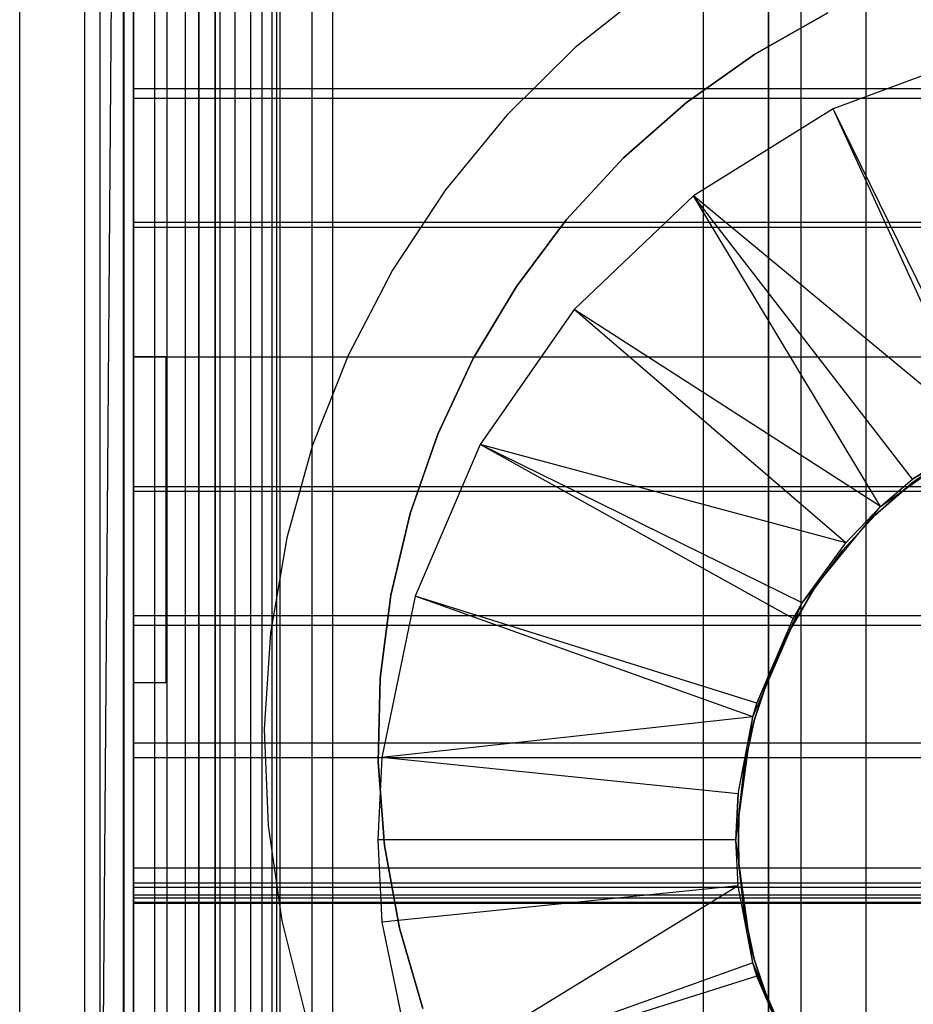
# Model space of a CAD drawing. Extents: x -18 to 18, y -209 to 194.
# Tile 65 of 108: x -18 to -4, y -36 to -21. Entities that reach past the tile are written whole.
import ezdxf

# ---------------------------------------------------------------- set-up
doc = ezdxf.new("R2010")
doc.units = 0
doc.header["$LTSCALE"] = 25.4
doc.layers.get('0').update_dxf_attribs({"linetype": 'CONTINUOUS'})

# ---------------------------------------------------------------- blocks, each defined once
blk = doc.blocks.new('PROFILE_FOCUS_15WB_STL')
at = {"color": 0}
for p, q in [((-18, -207, -70.5), (-18, 192, -70.492)), ((-18, -207, -55.5), (-18, 192, -55.492)), ((-18, -207, -55.5), (-18, 192, -55.492)), ((-14.996, 192, -70.5), (-18, -207, -70.5)), ((-14.996, 192, -70.5), (-18, -207, -70.5)), ((-18, -207, -70.5), (-18, 192, -70.492)), ((-17, -207, -57.736), (-17, 192, -57.736)), ((-17, -207, -69.5), (-17, 192, -69.5)), ((-17, -207, -67.5), (-17, 192, -67.5)), ((-17, -207, -68.496), (-17, 192, -68.496)), ((-17, -207, -68.496), (-17, 192, -68.496)), ((-17, -207, -69.5), (-17, 192, -69.5)), ((-17, -207, -57.736), (-17, 192, -57.736)), ((-17, -207, -67.5), (-17, 192, -67.5)), ((-16.762, -207, -55.086), (-16.762, 192, -55.086)), ((-16.762, -207, -55.914), (-16.762, 192, -55.914)), ((-16.762, -207, -55.086), (-16.762, 192, -55.086)), ((-16.762, -207, -55.914), (-16.762, 192, -55.914)), ((-16.404, -207, -52.849), (-16.404, 192, -52.849)), ((-16.404, -207, -52.849), (-16.404, 192, -52.849)), ((-16.393, -207, -54.345), (-16.393, 192, -54.345)), ((-16.393, -207, -56.655), (-16.393, 192, -56.655)), ((-16.393, -207, -54.345), (-16.393, 192, -54.345)), ((-16.393, -207, -56.655), (-16.393, 192, -56.655)), ((-15.924, -207, -58.354), (-15.924, 192, -58.354)), ((-15.924, -207, -58.354), (-15.924, 192, -58.354)), ((-15.733, -207, -53.845), (-15.733, 192, -53.845)), ((-15.733, -207, -53.845), (-15.733, 192, -53.845)), ((-15.733, -207, -57.155), (-15.733, 192, -57.155)), ((-15.733, -207, -57.155), (-15.733, 192, -57.155)), ((-15.452, -207, -52.534), (-15.452, 192, -52.534)), ((-15.452, -207, -52.534), (-15.452, 192, -52.534)), ((-14.996, -207, -70.5), (-14.996, 192, -70.5)), ((-14.996, -207, -67.5), (-14.996, 192, -67.5)), ((-14.996, -207, -68.496), (-14.996, 192, -68.496)), ((-14.996, -207, -69.5), (-14.996, 192, -69.5)), ((-14.996, -207, -67.5), (-14.996, 192, -67.5)), ((-14.996, -207, -69.5), (-14.996, 192, -69.5)), ((-14.996, -207, -70.5), (-14.996, 192, -70.5)), ((-14.996, -207, -68.496), (-14.996, 192, -68.496)), ((-14.919, -207, -53.692), (-14.919, 192, -53.692)), ((-14.919, -207, -53.692), (-14.919, 192, -53.692)), ((-14.919, -207, -57.308), (-14.919, 192, -57.308)), ((-14.919, -207, -57.308), (-14.919, 192, -57.308)), ((-14.69, -207, -58.484), (-14.69, 192, -58.484)), ((-14.69, -207, -58.484), (-14.69, 192, -58.484)), ((-14.45, -207, -52.551), (-14.45, 192, -52.551)), ((-14.45, -207, -52.551), (-14.45, 192, -52.551)), ((-14.274, -207, -43), (-14.274, 192, -43)), ((-14.274, -207, -43), (-14.274, 192, -43)), ((-14.123, -207, -53.917), (-14.123, 192, -53.917)), ((-14.123, -207, -53.917), (-14.123, 192, -53.917)), ((-14.123, -207, -57.083), (-14.123, 192, -57.083)), ((-14.123, -207, -57.083), (-14.123, 192, -57.083)), ((-14.058, 192, -42), (-14.058, -207, -42)), ((-14.058, 192, -42), (-14.058, -207, -42)), ((-14, -207, -37), (-14, 192, -36.992)), ((-14, -207, -37), (-14, 192, -36.992)), ((-13.509, -207, -54.474), (-13.509, 192, -54.474)), ((-13.509, -207, -52.896), (-13.509, 192, -52.896)), ((-13.509, -207, -52.896), (-13.509, 192, -52.896)), ((-13.509, -207, -54.474), (-13.509, 192, -54.474)), ((-13.509, -207, -56.526), (-13.509, 192, -56.526)), ((-13.509, -207, -58.104), (-13.509, 192, -58.104)), ((-13.509, -207, -56.526), (-13.509, 192, -56.526)), ((-13.509, -207, -58.104), (-13.509, 192, -58.104)), ((-13.193, 192, -38), (-13.193, -207, -38)), ((-13.193, 192, -38), (-13.193, -207, -38)), ((-6, 192, -40.3), (-6, -207, -40.3)), ((-6, 192, -38), (-6, -207, -38)), ((-6, 192, -40.3), (-6, -207, -40.3)), ((-6, 192, -38), (-6, -207, -38)), ((-5, -207, -38), (-5, 192, -38)), ((-5, -207, -39.3), (-5, 192, -39.3)), ((-5, -207, -38), (-5, 192, -38)), ((-5, -207, -39.3), (-5, 192, -39.3)), ((-6.5, 77.885, -11), (-6.5, -77.885, -11)), ((-6.5, 77.885, -11), (-6.5, -77.885, -11)), ((-16.25, -72, -10), (-16.25, 72, -10)), ((-16.25, -72, -10), (-16.25, 72, -10)), ((-15.25, 71.655, -11), (-15.25, -71.655, -11)), ((-15.25, 71.655, -11), (-15.25, -71.655, -11)), ((-7.5, 68.779, 0), (-7.5, -43.979, 0)), ((-7.5, 68.779, 0), (-7.5, -43.979, 0)), ((-7.5, 68.779, -10), (-7.5, -78.579, -10)), ((-7.5, 68.779, -10), (-7.5, -78.579, -10)), ((-6.5, -43.979, -1), (-6.5, 68.779, -1)), ((-6.5, -43.979, -1), (-6.5, 68.779, -1)), ((-15, -73.566, -61.8), (-15, 58.734, -61.8)), ((-15, 58.734, -70.5), (-15, -73.566, -70.5)), ((-15, -73.566, -61.8), (-15, 58.734, -61.8)), ((-15, 58.734, -70.5), (-15, -73.566, -70.5)), ((-16.25, -13, -21), (-16.25, -26.1, -21)), ((-16.25, -13, -21), (-16.25, -26.1, -21)), ((-16.25, -49.9, -21.1), (-16.25, -13.1, -21.1)), ((-16.25, -49.9, -21.1), (-16.25, -13.1, -21.1)), ((-15.25, -50, -21), (-15.25, -13, -21)), ((-15.25, -50, -21), (-15.25, -13, -21)), ((-16.25, -47.9, -33), (-16.25, -15.1, -33)), ((-16.25, -47.9, -33), (-16.25, -15.1, -33)), ((-16.25, -19.95, -23.29), (-16.25, -21.981, -22.907)), ((-16.25, -19.95, -23.29), (-16.25, -21.981, -22.907)), ((-16.25, -22.129, -23.896), (-16.25, -20.172, -24.265)), ((-16.25, -22.129, -23.896), (-16.25, -20.172, -24.265)), ((-8.311, -20.429, -33), (-9.466, -21.353, -33)), ((-8.311, -20.429, -35), (-9.466, -21.353, -35)), ((-8.311, -20.429, -33), (-9.466, -21.353, -33)), ((-8.311, -20.429, -35), (-9.466, -21.353, -35)), ((-6.709, -21.453, -35), (-5.589, -20.819, -35)), ((-5.589, -20.819, -37), (-6.709, -21.453, -37)), ((-6.709, -21.453, -35), (-5.589, -20.819, -35)), ((-5.589, -20.819, -37), (-6.709, -21.453, -37)), ((-9.466, -21.353, -33), (-10.519, -22.393, -33)), ((-9.466, -21.353, -35), (-10.519, -22.393, -35)), ((-9.466, -21.353, -33), (-10.519, -22.393, -33)), ((-9.466, -21.353, -35), (-10.519, -22.393, -35)), ((-9.466, -21.353, -35), (-9.466, -21.353, -33)), ((-9.466, -21.353, -35), (-9.466, -21.353, -33)), ((-7.758, -22.198, -35), (-6.709, -21.453, -35)), ((-6.709, -21.453, -37), (-7.758, -22.198, -37)), ((-7.758, -22.198, -35), (-6.709, -21.453, -35)), ((-6.709, -21.453, -37), (-7.758, -22.198, -37)), ((-6.709, -21.453, -35), (-6.709, -21.453, -37)), ((-6.709, -21.453, -35), (-6.709, -21.453, -37)), ((-3.133, -21.415, -70.5), (-5.505, -22.293, -70.5)), ((-3.133, -21.415, -70.5), (-5.505, -22.293, -70.5)), ((-16.25, -21.981, -22.907), (-16.25, -24.035, -22.677)), ((-16.25, -21.981, -22.907), (-16.25, -24.035, -22.677)), ((-16.25, -21.981, -22.907), (-3.25, -21.981, -22.907)), ((-16.25, -21.981, -22.907), (-3.25, -21.981, -22.907)), ((-16.25, -24.109, -23.674), (-16.25, -22.129, -23.896)), ((-16.25, -22.129, -23.896), (-3.25, -22.129, -23.896)), ((-16.25, -24.109, -23.674), (-16.25, -22.129, -23.896)), ((-16.25, -22.129, -23.896), (-3.25, -22.129, -23.896)), ((-8.724, -23.048, -35), (-7.758, -22.198, -35)), ((-7.758, -22.198, -37), (-8.724, -23.048, -37)), ((-8.724, -23.048, -35), (-7.758, -22.198, -35)), ((-7.758, -22.198, -37), (-8.724, -23.048, -37)), ((-7.758, -22.198, -35), (-7.758, -22.198, -37)), ((-7.758, -22.198, -35), (-7.758, -22.198, -37)), ((-5.505, -22.293, -70.5), (-7.651, -23.631, -70.5)), ((-5.505, -22.293, -70.5), (-7.651, -23.631, -70.5)), ((-3.083, -27.231, -62.056), (-5.505, -22.293, -70.5)), ((-3.083, -27.231, -62.056), (-5.505, -22.293, -70.5)), ((-3.22, -27.301, -62.056), (-5.505, -22.293, -70.5)), ((-3.22, -27.301, -62.056), (-5.505, -22.293, -70.5)), ((-10.519, -22.393, -33), (-11.458, -23.535, -33)), ((-10.519, -22.393, -35), (-11.458, -23.535, -35)), ((-10.519, -22.393, -33), (-11.458, -23.535, -33)), ((-10.519, -22.393, -35), (-11.458, -23.535, -35)), ((-10.519, -22.393, -35), (-10.519, -22.393, -33)), ((-10.519, -22.393, -35), (-10.519, -22.393, -33)), ((-9.599, -23.993, -35), (-8.724, -23.048, -35)), ((-8.724, -23.048, -37), (-9.599, -23.993, -37)), ((-9.599, -23.993, -35), (-8.724, -23.048, -35)), ((-8.724, -23.048, -37), (-9.599, -23.993, -37)), ((-8.724, -23.048, -35), (-8.724, -23.048, -37)), ((-8.724, -23.048, -35), (-8.724, -23.048, -37)), ((-11.458, -23.535, -33), (-12.274, -24.77, -33)), ((-11.458, -23.535, -35), (-12.274, -24.77, -35)), ((-11.458, -23.535, -33), (-12.274, -24.77, -33)), ((-11.458, -23.535, -35), (-12.274, -24.77, -35)), ((-11.458, -23.535, -35), (-11.458, -23.535, -33)), ((-11.458, -23.535, -35), (-11.458, -23.535, -33)), ((-7.651, -23.631, -70.5), (-9.484, -25.374, -70.5)), ((-7.651, -23.631, -70.5), (-9.484, -25.374, -70.5)), ((-3.22, -27.301, -62.056), (-7.651, -23.631, -70.5)), ((-4.285, -27.98, -62.056), (-7.651, -23.631, -70.5)), ((-3.22, -27.301, -62.056), (-7.651, -23.631, -70.5)), ((-4.285, -27.98, -62.056), (-7.651, -23.631, -70.5)), ((-4.778, -28.4, -62.056), (-7.651, -23.631, -70.5)), ((-4.778, -28.4, -62.056), (-7.651, -23.631, -70.5)), ((-10.371, -25.022, -35), (-9.599, -23.993, -35)), ((-9.599, -23.993, -37), (-10.371, -25.022, -37)), ((-10.371, -25.022, -35), (-9.599, -23.993, -35)), ((-9.599, -23.993, -37), (-10.371, -25.022, -37)), ((-9.599, -23.993, -35), (-9.599, -23.993, -37)), ((-9.599, -23.993, -35), (-9.599, -23.993, -37)), ((-16.25, -24.035, -22.677), (-16.25, -26.1, -22.6)), ((-16.25, -24.035, -22.677), (-16.25, -26.1, -22.6)), ((-16.25, -24.035, -22.677), (-3.25, -24.035, -22.677)), ((-16.25, -24.035, -22.677), (-3.25, -24.035, -22.677)), ((-16.25, -26.1, -23.6), (-16.25, -24.109, -23.674)), ((-16.25, -24.109, -23.674), (-3.25, -24.109, -23.674)), ((-16.25, -26.1, -23.6), (-16.25, -24.109, -23.674)), ((-16.25, -24.109, -23.674), (-3.25, -24.109, -23.674)), ((-12.274, -24.77, -33), (-12.957, -26.082, -33)), ((-12.274, -24.77, -35), (-12.957, -26.082, -35)), ((-12.274, -24.77, -33), (-12.957, -26.082, -33)), ((-12.274, -24.77, -35), (-12.957, -26.082, -35)), ((-12.274, -24.77, -35), (-12.274, -24.77, -33)), ((-12.274, -24.77, -35), (-12.274, -24.77, -33)), ((-11.033, -26.125, -35), (-10.371, -25.022, -35)), ((-10.371, -25.022, -37), (-11.033, -26.125, -37)), ((-11.033, -26.125, -35), (-10.371, -25.022, -35)), ((-10.371, -25.022, -37), (-11.033, -26.125, -37)), ((-10.371, -25.022, -35), (-10.371, -25.022, -37)), ((-10.371, -25.022, -35), (-10.371, -25.022, -37)), ((-9.484, -25.374, -70.5), (-10.929, -27.449, -70.5)), ((-9.484, -25.374, -70.5), (-10.929, -27.449, -70.5)), ((-4.778, -28.4, -62.056), (-9.484, -25.374, -70.5)), ((-4.778, -28.4, -62.056), (-9.484, -25.374, -70.5)), ((-5.311, -28.956, -62.056), (-9.484, -25.374, -70.5)), ((-5.311, -28.956, -62.056), (-9.484, -25.374, -70.5)), ((-16.25, -26.1, -21), (-16.25, -26.1, -19)), ((-16.25, -26.1, -19), (-16.25, -31.1, -19)), ((-15.75, -26.1, -21), (-16.25, -26.1, -21)), ((-15.75, -26.1, -19.5), (-16.25, -26.1, -19)), ((-16.25, -26.1, -21), (-16.25, -26.1, -19)), ((-15.75, -26.1, -21), (-16.25, -26.1, -21)), ((-15.75, -26.1, -19.5), (-16.25, -26.1, -19)), ((-16.25, -26.1, -19), (-16.25, -31.1, -19)), ((-16.25, -26.1, -22.6), (-16.25, -28.165, -22.677)), ((-16.25, -28.091, -23.674), (-16.25, -26.1, -23.6)), ((-16.25, -26.1, -22.6), (-16.25, -28.165, -22.677)), ((-16.25, -26.1, -22.6), (-3.25, -26.1, -22.6)), ((-16.25, -26.1, -22.6), (-3.25, -26.1, -22.6)), ((-16.25, -26.1, -23.6), (-3.25, -26.1, -23.6)), ((-16.25, -28.091, -23.674), (-16.25, -26.1, -23.6)), ((-16.25, -26.1, -23.6), (-3.25, -26.1, -23.6)), ((-15.75, -31.1, -21), (-15.75, -26.1, -21)), ((-15.75, -26.1, -21), (-15.75, -26.1, -19.5)), ((-15.75, -31.1, -19.5), (-15.75, -26.1, -19.5)), ((-15.75, -26.1, -21), (-15.75, -26.1, -19.5)), ((-15.75, -31.1, -21), (-15.75, -26.1, -21)), ((-15.75, -31.1, -19.5), (-15.75, -26.1, -19.5)), ((-12.957, -26.082, -33), (-13.501, -27.457, -33)), ((-12.957, -26.082, -35), (-13.501, -27.457, -35)), ((-12.957, -26.082, -33), (-13.501, -27.457, -33)), ((-12.957, -26.082, -35), (-13.501, -27.457, -35)), ((-12.957, -26.082, -35), (-12.957, -26.082, -33)), ((-12.957, -26.082, -35), (-12.957, -26.082, -33)), ((-11.579, -27.291, -35), (-11.033, -26.125, -35)), ((-11.033, -26.125, -37), (-11.579, -27.291, -37)), ((-11.579, -27.291, -35), (-11.033, -26.125, -35)), ((-11.033, -26.125, -37), (-11.579, -27.291, -37)), ((-11.033, -26.125, -35), (-11.033, -26.125, -37)), ((-11.033, -26.125, -35), (-11.033, -26.125, -37)), ((-12.002, -28.506, -35), (-11.579, -27.291, -35)), ((-11.579, -27.291, -37), (-12.002, -28.506, -37)), ((-12.002, -28.506, -35), (-11.579, -27.291, -35)), ((-11.579, -27.291, -37), (-12.002, -28.506, -37)), ((-11.579, -27.291, -35), (-11.579, -27.291, -37)), ((-11.579, -27.291, -35), (-11.579, -27.291, -37)), ((-4.778, -28.4, -61.8), (-3.22, -27.301, -61.8)), ((-4.778, -28.4, -61.8), (-3.22, -27.301, -61.8)), ((-3.22, -27.301, -61.8), (-4.285, -27.98, -62.056)), ((-4.285, -27.98, -62.056), (-3.22, -27.301, -62.056)), ((-3.22, -27.301, -61.8), (-4.285, -27.98, -62.056)), ((-4.285, -27.98, -62.056), (-3.22, -27.301, -62.056)), ((-13.501, -27.457, -33), (-13.899, -28.882, -33)), ((-13.501, -27.457, -35), (-13.899, -28.882, -35)), ((-13.501, -27.457, -33), (-13.899, -28.882, -33)), ((-13.501, -27.457, -35), (-13.899, -28.882, -35)), ((-13.501, -27.457, -35), (-13.501, -27.457, -33)), ((-13.501, -27.457, -35), (-13.501, -27.457, -33)), ((-10.929, -27.449, -70.5), (-11.927, -29.774, -70.5)), ((-10.929, -27.449, -70.5), (-11.927, -29.774, -70.5)), ((-5.311, -28.956, -62.056), (-10.929, -27.449, -70.5)), ((-5.981, -29.879, -62.056), (-10.929, -27.449, -70.5)), ((-5.311, -28.956, -62.056), (-10.929, -27.449, -70.5)), ((-5.981, -29.879, -62.056), (-10.929, -27.449, -70.5)), ((-6.12, -30.119, -62.056), (-10.929, -27.449, -70.5)), ((-6.12, -30.119, -62.056), (-10.929, -27.449, -70.5)), ((-3.693, -27.614, -62.056), (-4.299, -28.04, -62.056)), ((-4.299, -28.04, -56.056), (-3.693, -27.614, -56.056)), ((-3.693, -27.614, -62.056), (-4.299, -28.04, -62.056)), ((-4.299, -28.04, -56.056), (-3.693, -27.614, -56.056)), ((-16.25, -30.071, -23.896), (-16.25, -28.091, -23.674)), ((-16.25, -28.091, -23.674), (-3.25, -28.091, -23.674)), ((-16.25, -30.071, -23.896), (-16.25, -28.091, -23.674)), ((-16.25, -28.091, -23.674), (-3.25, -28.091, -23.674)), ((-4.299, -28.04, -62.056), (-4.857, -28.528, -62.056)), ((-4.857, -28.528, -56.056), (-4.299, -28.04, -56.056)), ((-4.299, -28.04, -62.056), (-4.857, -28.528, -62.056)), ((-4.857, -28.528, -56.056), (-4.299, -28.04, -56.056)), ((-4.778, -28.4, -61.8), (-4.285, -27.98, -62.056)), ((-4.778, -28.4, -61.8), (-4.285, -27.98, -62.056)), ((-4.778, -28.4, -62.056), (-4.285, -27.98, -62.056)), ((-4.778, -28.4, -62.056), (-4.285, -27.98, -62.056)), ((-4.299, -28.04, -62.056), (-4.299, -28.04, -56.056)), ((-4.299, -28.04, -62.056), (-4.299, -28.04, -56.056)), ((-16.25, -28.165, -22.677), (-16.25, -30.219, -22.907)), ((-16.25, -28.165, -22.677), (-16.25, -30.219, -22.907)), ((-16.25, -28.165, -22.677), (-3.25, -28.165, -22.677)), ((-16.25, -28.165, -22.677), (-3.25, -28.165, -22.677)), ((-5.981, -29.879, -61.8), (-4.778, -28.4, -61.8)), ((-5.981, -29.879, -62.056), (-4.778, -28.4, -61.8)), ((-5.981, -29.879, -61.8), (-4.778, -28.4, -61.8)), ((-5.981, -29.879, -62.056), (-4.778, -28.4, -61.8)), ((-5.311, -28.956, -62.056), (-4.778, -28.4, -61.8)), ((-5.311, -28.956, -62.056), (-4.778, -28.4, -61.8)), ((-5.311, -28.956, -62.056), (-4.778, -28.4, -62.056)), ((-5.311, -28.956, -62.056), (-4.778, -28.4, -62.056)), ((-4.778, -28.4, -61.8), (-4.778, -28.4, -62.056)), ((-4.778, -28.4, -61.8), (-4.778, -28.4, -62.056)), ((-12.297, -29.759, -35), (-12.002, -28.506, -35)), ((-12.002, -28.506, -37), (-12.297, -29.759, -37)), ((-12.297, -29.759, -35), (-12.002, -28.506, -35)), ((-12.002, -28.506, -37), (-12.297, -29.759, -37)), ((-12.002, -28.506, -35), (-12.002, -28.506, -37)), ((-12.002, -28.506, -35), (-12.002, -28.506, -37)), ((-4.857, -28.528, -62.056), (-5.36, -29.072, -62.056)), ((-5.36, -29.072, -56.056), (-4.857, -28.528, -56.056)), ((-4.857, -28.528, -62.056), (-5.36, -29.072, -62.056)), ((-5.36, -29.072, -56.056), (-4.857, -28.528, -56.056)), ((-4.857, -28.528, -62.056), (-4.857, -28.528, -56.056)), ((-4.857, -28.528, -62.056), (-4.857, -28.528, -56.056)), ((-13.899, -28.882, -33), (-14.147, -30.341, -33)), ((-13.899, -28.882, -35), (-14.147, -30.341, -35)), ((-13.899, -28.882, -33), (-14.147, -30.341, -33)), ((-13.899, -28.882, -35), (-14.147, -30.341, -35)), ((-13.899, -28.882, -35), (-13.899, -28.882, -33)), ((-13.899, -28.882, -35), (-13.899, -28.882, -33)), ((-5.981, -29.879, -62.056), (-5.311, -28.956, -62.056)), ((-5.981, -29.879, -62.056), (-5.311, -28.956, -62.056)), ((-5.36, -29.072, -62.056), (-5.801, -29.667, -62.056)), ((-5.801, -29.667, -56.056), (-5.36, -29.072, -56.056)), ((-5.36, -29.072, -62.056), (-5.801, -29.667, -62.056)), ((-5.801, -29.667, -56.056), (-5.36, -29.072, -56.056)), ((-5.36, -29.072, -62.056), (-5.36, -29.072, -56.056)), ((-5.36, -29.072, -62.056), (-5.36, -29.072, -56.056)), ((-12.463, -31.035, -35), (-12.297, -29.759, -35)), ((-12.297, -29.759, -37), (-12.463, -31.035, -37)), ((-12.463, -31.035, -35), (-12.297, -29.759, -35)), ((-12.297, -29.759, -37), (-12.463, -31.035, -37)), ((-11.927, -29.774, -70.5), (-12.436, -32.251, -70.5)), ((-11.927, -29.774, -70.5), (-12.436, -32.251, -70.5)), ((-12.297, -29.759, -35), (-12.297, -29.759, -37)), ((-12.297, -29.759, -35), (-12.297, -29.759, -37)), ((-6.679, -31.42, -62.056), (-11.927, -29.774, -70.5)), ((-6.679, -31.42, -62.056), (-11.927, -29.774, -70.5)), ((-6.74, -31.627, -62.056), (-11.927, -29.774, -70.5)), ((-6.74, -31.627, -62.056), (-11.927, -29.774, -70.5)), ((-5.801, -29.667, -62.056), (-6.178, -30.306, -62.056)), ((-6.178, -30.306, -56.056), (-5.801, -29.667, -56.056)), ((-5.801, -29.667, -62.056), (-6.178, -30.306, -62.056)), ((-6.178, -30.306, -56.056), (-5.801, -29.667, -56.056)), ((-5.801, -29.667, -62.056), (-5.801, -29.667, -56.056)), ((-5.801, -29.667, -62.056), (-5.801, -29.667, -56.056)), ((-6.74, -31.627, -61.8), (-5.981, -29.879, -61.8)), ((-6.74, -31.627, -61.8), (-5.981, -29.879, -61.8)), ((-6.679, -31.42, -62.056), (-5.981, -29.879, -61.8)), ((-6.679, -31.42, -62.056), (-5.981, -29.879, -61.8)), ((-6.12, -30.119, -62.056), (-5.981, -29.879, -61.8)), ((-6.12, -30.119, -62.056), (-5.981, -29.879, -61.8)), ((-6.12, -30.119, -62.056), (-5.981, -29.879, -62.056)), ((-6.12, -30.119, -62.056), (-5.981, -29.879, -62.056)), ((-5.981, -29.879, -62.056), (-5.981, -29.879, -61.8)), ((-5.981, -29.879, -62.056), (-5.981, -29.879, -61.8)), ((-16.25, -32.028, -24.265), (-16.25, -30.071, -23.896)), ((-16.25, -30.071, -23.896), (-3.25, -30.071, -23.896)), ((-16.25, -32.028, -24.265), (-16.25, -30.071, -23.896)), ((-16.25, -30.071, -23.896), (-3.25, -30.071, -23.896)), ((-16.25, -30.219, -22.907), (-16.25, -32.25, -23.29)), ((-16.25, -30.219, -22.907), (-16.25, -32.25, -23.29)), ((-16.25, -30.219, -22.907), (-3.25, -30.219, -22.907)), ((-16.25, -30.219, -22.907), (-3.25, -30.219, -22.907)), ((-6.679, -31.42, -62.056), (-6.12, -30.119, -62.056)), ((-6.679, -31.42, -62.056), (-6.12, -30.119, -62.056)), ((-14.147, -30.341, -33), (-14.243, -31.817, -33)), ((-14.147, -30.341, -35), (-14.243, -31.817, -35)), ((-14.147, -30.341, -33), (-14.243, -31.817, -33)), ((-14.147, -30.341, -35), (-14.243, -31.817, -35)), ((-14.147, -30.341, -35), (-14.147, -30.341, -33)), ((-14.147, -30.341, -35), (-14.147, -30.341, -33)), ((-6.178, -30.306, -62.056), (-6.484, -30.98, -62.056)), ((-6.484, -30.98, -56.056), (-6.178, -30.306, -56.056)), ((-6.178, -30.306, -62.056), (-6.484, -30.98, -62.056)), ((-6.484, -30.98, -56.056), (-6.178, -30.306, -56.056)), ((-6.178, -30.306, -62.056), (-6.178, -30.306, -56.056)), ((-6.178, -30.306, -62.056), (-6.178, -30.306, -56.056)), ((-6.484, -30.98, -62.056), (-6.717, -31.684, -62.056)), ((-6.717, -31.684, -56.056), (-6.484, -30.98, -56.056)), ((-6.484, -30.98, -62.056), (-6.717, -31.684, -62.056)), ((-6.717, -31.684, -56.056), (-6.484, -30.98, -56.056)), ((-6.484, -30.98, -62.056), (-6.484, -30.98, -56.056)), ((-6.484, -30.98, -62.056), (-6.484, -30.98, -56.056)), ((-16.25, -31.1, -19), (-16.25, -31.1, -21)), ((-16.25, -31.1, -21), (-16.25, -50, -21)), ((-16.25, -31.1, -21), (-16.25, -50, -21)), ((-16.25, -31.1, -21), (-15.75, -31.1, -21)), ((-16.25, -31.1, -21), (-15.75, -31.1, -21)), ((-16.25, -31.1, -19), (-16.25, -31.1, -21)), ((-16.25, -31.1, -19), (-15.75, -31.1, -19.5)), ((-16.25, -31.1, -19), (-15.75, -31.1, -19.5)), ((-15.75, -31.1, -19.5), (-15.75, -31.1, -21)), ((-15.75, -31.1, -19.5), (-15.75, -31.1, -21)), ((-12.496, -32.322, -35), (-12.463, -31.035, -35)), ((-12.463, -31.035, -37), (-12.496, -32.322, -37)), ((-12.496, -32.322, -35), (-12.463, -31.035, -35)), ((-12.463, -31.035, -37), (-12.496, -32.322, -37)), ((-12.463, -31.035, -35), (-12.463, -31.035, -37)), ((-12.463, -31.035, -35), (-12.463, -31.035, -37)), ((-6.74, -31.627, -61.8), (-6.679, -31.42, -62.056)), ((-6.74, -31.627, -62.056), (-6.679, -31.42, -62.056)), ((-6.74, -31.627, -61.8), (-6.679, -31.42, -62.056)), ((-6.74, -31.627, -62.056), (-6.679, -31.42, -62.056)), ((-6.74, -31.627, -62.056), (-12.436, -32.251, -70.5)), ((-6.74, -31.627, -62.056), (-12.436, -32.251, -70.5)), ((-7, -33.516, -61.8), (-6.74, -31.627, -61.8)), ((-7, -33.516, -61.8), (-6.74, -31.627, -61.8)), ((-6.964, -32.808, -62.056), (-6.74, -31.627, -61.8)), ((-6.964, -32.808, -62.056), (-6.74, -31.627, -61.8)), ((-6.964, -32.808, -62.056), (-6.74, -31.627, -62.056)), ((-6.964, -32.808, -62.056), (-6.74, -31.627, -62.056)), ((-6.717, -31.684, -62.056), (-6.873, -32.408, -62.056)), ((-6.873, -32.408, -56.056), (-6.717, -31.684, -56.056)), ((-6.717, -31.684, -62.056), (-6.873, -32.408, -62.056)), ((-6.873, -32.408, -56.056), (-6.717, -31.684, -56.056)), ((-6.74, -31.627, -62.056), (-6.74, -31.627, -61.8)), ((-6.74, -31.627, -62.056), (-6.74, -31.627, -61.8)), ((-6.717, -31.684, -62.056), (-6.717, -31.684, -56.056)), ((-6.717, -31.684, -62.056), (-6.717, -31.684, -56.056)), ((-14.243, -31.817, -33), (-14.185, -33.295, -33)), ((-14.243, -31.817, -35), (-14.243, -31.817, -33)), ((-14.243, -31.817, -35), (-14.185, -33.295, -35)), ((-14.243, -31.817, -33), (-14.185, -33.295, -33)), ((-14.243, -31.817, -35), (-14.243, -31.817, -33)), ((-14.243, -31.817, -35), (-14.185, -33.295, -35)), ((-16.25, -33.953, -24.778), (-16.25, -32.028, -24.265)), ((-16.25, -32.028, -24.265), (-3.25, -32.028, -24.265)), ((-16.25, -33.953, -24.778), (-16.25, -32.028, -24.265)), ((-16.25, -32.028, -24.265), (-3.25, -32.028, -24.265)), ((-16.25, -32.25, -23.29), (-16.25, -34.247, -23.822)), ((-16.25, -32.25, -23.29), (-16.25, -34.247, -23.822)), ((-16.25, -32.25, -23.29), (-3.25, -32.25, -23.29)), ((-16.25, -32.25, -23.29), (-3.25, -32.25, -23.29)), ((-12.436, -32.251, -70.5), (-12.5, -33.516, -70.5)), ((-12.436, -32.251, -70.5), (-12.5, -33.516, -70.5)), ((-12.397, -33.605, -35), (-12.496, -32.322, -35)), ((-12.496, -32.322, -35), (-12.496, -32.322, -37)), ((-12.496, -32.322, -37), (-12.397, -33.605, -37)), ((-12.496, -32.322, -35), (-12.496, -32.322, -37)), ((-12.397, -33.605, -35), (-12.496, -32.322, -35)), ((-12.496, -32.322, -37), (-12.397, -33.605, -37)), ((-6.964, -32.808, -62.056), (-12.436, -32.251, -70.5)), ((-6.964, -32.808, -62.056), (-12.436, -32.251, -70.5)), ((-6.873, -32.408, -62.056), (-6.952, -33.145, -62.056)), ((-6.952, -33.145, -56.056), (-6.873, -32.408, -56.056)), ((-6.873, -32.408, -62.056), (-6.952, -33.145, -62.056)), ((-6.952, -33.145, -56.056), (-6.873, -32.408, -56.056)), ((-6.873, -32.408, -62.056), (-6.873, -32.408, -56.056)), ((-6.873, -32.408, -62.056), (-6.873, -32.408, -56.056)), ((-7, -33.516, -62.056), (-6.964, -32.808, -62.056)), ((-6.964, -32.808, -62.056), (-7, -33.516, -61.8)), ((-6.964, -32.808, -62.056), (-7, -33.516, -61.8)), ((-7, -33.516, -62.056), (-6.964, -32.808, -62.056)), ((-6.962, -33.516, -56.056), (-6.952, -33.145, -56.056)), ((-6.952, -33.145, -62.056), (-6.962, -33.516, -62.056)), ((-6.952, -33.145, -62.056), (-6.962, -33.516, -62.056)), ((-6.962, -33.516, -56.056), (-6.952, -33.145, -56.056)), ((-6.952, -33.145, -62.056), (-6.952, -33.145, -56.056)), ((-6.952, -33.145, -62.056), (-6.952, -33.145, -56.056)), ((-14.185, -33.295, -33), (-13.975, -34.759, -33)), ((-14.185, -33.295, -35), (-14.185, -33.295, -33)), ((-14.185, -33.295, -35), (-13.975, -34.759, -35)), ((-14.185, -33.295, -33), (-13.975, -34.759, -33)), ((-14.185, -33.295, -35), (-14.185, -33.295, -33)), ((-14.185, -33.295, -35), (-13.975, -34.759, -35)), ((-12.5, -33.516, -70.5), (-12.436, -34.78, -70.5)), ((-7, -33.516, -62.056), (-12.5, -33.516, -70.5)), ((-7, -33.516, -62.056), (-12.5, -33.516, -70.5)), ((-12.5, -33.516, -70.5), (-12.436, -34.78, -70.5)), ((-6.74, -35.404, -61.8), (-7, -33.516, -61.8)), ((-6.74, -35.404, -62.056), (-7, -33.516, -61.8)), ((-6.74, -35.404, -61.8), (-7, -33.516, -61.8)), ((-6.74, -35.404, -62.056), (-7, -33.516, -61.8)), ((-6.964, -34.224, -62.056), (-7, -33.516, -61.8)), ((-6.964, -34.224, -62.056), (-7, -33.516, -62.056)), ((-7, -33.516, -62.056), (-7, -33.516, -61.8)), ((-6.964, -34.224, -62.056), (-7, -33.516, -61.8)), ((-7, -33.516, -62.056), (-7, -33.516, -61.8)), ((-6.964, -34.224, -62.056), (-7, -33.516, -62.056)), ((-6.962, -33.516, -62.056), (-6.962, -33.516, -56.056)), ((-6.962, -33.516, -62.056), (-6.962, -33.516, -56.056)), ((-6.962, -33.516, -62.056), (-6.952, -33.886, -62.056)), ((-6.952, -33.886, -56.056), (-6.962, -33.516, -56.056)), ((-6.962, -33.516, -62.056), (-6.952, -33.886, -62.056)), ((-6.952, -33.886, -56.056), (-6.962, -33.516, -56.056)), ((-12.166, -34.871, -35), (-12.397, -33.605, -35)), ((-12.397, -33.605, -35), (-12.397, -33.605, -37)), ((-12.397, -33.605, -37), (-12.166, -34.871, -37)), ((-12.397, -33.605, -35), (-12.397, -33.605, -37)), ((-12.166, -34.871, -35), (-12.397, -33.605, -35)), ((-12.397, -33.605, -37), (-12.166, -34.871, -37)), ((-16.25, -34.175, -24.739), (-16.25, -33.953, -24.778)), ((-3.25, -33.953, -24.778), (-16.25, -33.953, -24.778)), ((-16.25, -34.175, -24.739), (-16.25, -33.953, -24.778)), ((-3.25, -33.953, -24.778), (-16.25, -33.953, -24.778)), ((-6.952, -33.886, -62.056), (-6.952, -33.886, -56.056)), ((-6.952, -33.886, -62.056), (-6.873, -34.623, -62.056)), ((-6.873, -34.623, -56.056), (-6.952, -33.886, -56.056)), ((-6.952, -33.886, -62.056), (-6.952, -33.886, -56.056)), ((-6.952, -33.886, -62.056), (-6.873, -34.623, -62.056)), ((-6.873, -34.623, -56.056), (-6.952, -33.886, -56.056)), ((-16.25, -34.359, -24.609), (-16.25, -34.175, -24.739)), ((-16.25, -34.175, -24.739), (-3.25, -34.175, -24.739)), ((-16.25, -34.175, -24.739), (-3.25, -34.175, -24.739)), ((-16.25, -34.359, -24.609), (-16.25, -34.175, -24.739)), ((-16.25, -34.247, -23.822), (-16.25, -34.408, -23.979)), ((-3.25, -34.247, -23.822), (-16.25, -34.247, -23.822)), ((-16.25, -34.247, -23.822), (-16.25, -34.408, -23.979)), ((-3.25, -34.247, -23.822), (-16.25, -34.247, -23.822)), ((-6.964, -34.224, -62.056), (-12.436, -34.78, -70.5)), ((-6.964, -34.224, -62.056), (-12.436, -34.78, -70.5)), ((-6.964, -34.224, -62.056), (-11.927, -37.258, -70.5)), ((-6.964, -34.224, -62.056), (-11.927, -37.258, -70.5)), ((-6.74, -35.404, -62.056), (-6.964, -34.224, -62.056)), ((-6.74, -35.404, -62.056), (-6.964, -34.224, -62.056)), ((-16.25, -34.471, -24.414), (-16.25, -34.359, -24.609)), ((-16.25, -34.359, -24.609), (-3.25, -34.359, -24.609)), ((-16.25, -34.359, -24.609), (-3.25, -34.359, -24.609)), ((-16.25, -34.471, -24.414), (-16.25, -34.359, -24.609)), ((-16.25, -34.408, -23.979), (-16.25, -34.488, -24.189)), ((-16.25, -34.408, -23.979), (-16.25, -34.488, -24.189)), ((-16.25, -34.408, -23.979), (-3.25, -34.408, -23.979)), ((-16.25, -34.408, -23.979), (-3.25, -34.408, -23.979)), ((-16.25, -34.488, -24.189), (-16.25, -34.471, -24.414)), ((-16.25, -34.471, -24.414), (-3.25, -34.471, -24.414)), ((-16.25, -34.471, -24.414), (-3.25, -34.471, -24.414)), ((-16.25, -34.488, -24.189), (-16.25, -34.471, -24.414)), ((-16.25, -34.488, -24.189), (-3.25, -34.488, -24.189)), ((-16.25, -34.488, -24.189), (-3.25, -34.488, -24.189)), ((-13.975, -34.759, -33), (-13.613, -36.194, -33)), ((-13.975, -34.759, -35), (-13.975, -34.759, -33)), ((-13.975, -34.759, -35), (-13.613, -36.194, -35)), ((-13.975, -34.759, -33), (-13.613, -36.194, -33)), ((-13.975, -34.759, -35), (-13.975, -34.759, -33)), ((-13.975, -34.759, -35), (-13.613, -36.194, -35)), ((-6.873, -34.623, -62.056), (-6.873, -34.623, -56.056)), ((-6.873, -34.623, -62.056), (-6.717, -35.347, -62.056)), ((-6.717, -35.347, -56.056), (-6.873, -34.623, -56.056)), ((-6.873, -34.623, -62.056), (-6.873, -34.623, -56.056)), ((-6.873, -34.623, -62.056), (-6.717, -35.347, -62.056)), ((-6.717, -35.347, -56.056), (-6.873, -34.623, -56.056)), ((-12.436, -34.78, -70.5), (-11.927, -37.258, -70.5)), ((-12.436, -34.78, -70.5), (-11.927, -37.258, -70.5)), ((-11.806, -36.107, -35), (-12.166, -34.871, -35)), ((-12.166, -34.871, -35), (-12.166, -34.871, -37)), ((-12.166, -34.871, -37), (-11.806, -36.107, -37)), ((-12.166, -34.871, -35), (-12.166, -34.871, -37)), ((-11.806, -36.107, -35), (-12.166, -34.871, -35)), ((-12.166, -34.871, -37), (-11.806, -36.107, -37)), ((-6.717, -35.347, -62.056), (-6.717, -35.347, -56.056)), ((-6.717, -35.347, -62.056), (-6.484, -36.051, -62.056)), ((-6.484, -36.051, -56.056), (-6.717, -35.347, -56.056)), ((-6.717, -35.347, -62.056), (-6.717, -35.347, -56.056)), ((-6.717, -35.347, -62.056), (-6.484, -36.051, -62.056)), ((-6.484, -36.051, -56.056), (-6.717, -35.347, -56.056)), ((-6.74, -35.404, -62.056), (-11.927, -37.258, -70.5)), ((-6.74, -35.404, -62.056), (-11.927, -37.258, -70.5)), ((-5.981, -37.153, -61.8), (-6.74, -35.404, -61.8)), ((-6.74, -35.404, -61.8), (-6.74, -35.404, -62.056)), ((-6.12, -36.913, -62.056), (-6.74, -35.404, -61.8)), ((-5.981, -37.153, -61.8), (-6.74, -35.404, -61.8)), ((-6.12, -36.913, -62.056), (-6.74, -35.404, -61.8)), ((-6.679, -35.611, -62.056), (-6.74, -35.404, -61.8)), ((-6.679, -35.611, -62.056), (-6.74, -35.404, -61.8)), ((-6.679, -35.611, -62.056), (-6.74, -35.404, -62.056)), ((-6.74, -35.404, -61.8), (-6.74, -35.404, -62.056)), ((-6.679, -35.611, -62.056), (-6.74, -35.404, -62.056)), ((-6.679, -35.611, -62.056), (-11.927, -37.258, -70.5)), ((-6.679, -35.611, -62.056), (-11.927, -37.258, -70.5)), ((-6.12, -36.913, -62.056), (-6.679, -35.611, -62.056)), ((-6.12, -36.913, -62.056), (-6.679, -35.611, -62.056))]:
    blk.add_line(p, q, dxfattribs=at)

msp = doc.modelspace()

# ---------------------------------------------------------------- block references
at = {"color": 0}
msp.add_blockref('PROFILE_FOCUS_15WB_STL', (0, 0), dxfattribs=at)

doc.saveas('drawing.dxf')
